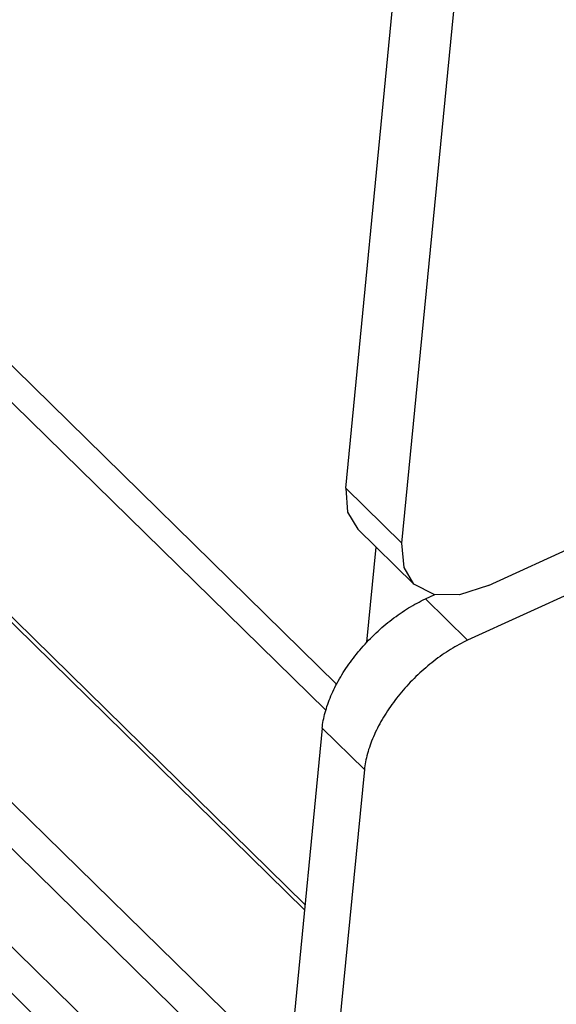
# Model space of a CAD drawing. Extents: x 0 to 594, y 0 to 420.
# Tile 76 of 131: x 507.25 to 509.52, y 106.85 to 111.01. Entities that reach past the tile are written whole.
import ezdxf

# ---------------------------------------------------------------- set-up
doc = ezdxf.new("R2010")
doc.units = 0
doc.header["$LTSCALE"] = 32.67
doc.layers.get('0').update_dxf_attribs({"linetype": 'CONTINUOUS'})

msp = doc.modelspace()

# ---------------------------------------------------------------- linework, layer by layer
at = {"color": 7, "linetype": 'CONTINUOUS'}
for p, q in [((451.6469, 164.0144), (508.5902, 108.2038)), ((451.5771, 163.927), (508.5444, 108.093)), ((508.4544, 107.2509), (451.5065, 163.0659)), ((508.6285, 109.0319), (510.3501, 126.6475)), ((508.8662, 108.799), (510.5878, 126.4145)), ((509.2314, 108.6204), (510.3498, 109.1339)), ((508.6791, 108.8588), (508.9168, 108.6258)), ((508.7179, 108.3806), (508.7572, 108.7823)), ((509.9199, 108.7451), (509.1436, 108.3887)), ((508.9653, 108.5634), (509.0049, 108.5816)), ((508.5293, 108.017), (505.8655, 80.7601)), ((508.7076, 107.8423), (506.065, 80.8029))]:
    msp.add_line(p, q, dxfattribs=at)
at = {"color": 9, "linetype": 'CONTINUOUS'}
for p, q in [((508.4566, 107.2734), (451.4964, 163.1006)), ((451.3547, 161.6507), (508.3149, 105.8236)), ((501.3557, 112.8391), (508.3323, 106.0013)), ((501.9578, 112.8589), (508.3867, 106.5578)), ((501.8225, 112.7968), (508.3693, 106.3801)), ((508.6285, 109.0319), (508.8662, 108.799)), ((509.1436, 108.3887), (508.9653, 108.5634)), ((508.7076, 107.8423), (508.5293, 108.017))]:
    msp.add_line(p, q, dxfattribs=at)
at = {"color": 7, "linetype": 'CONTINUOUS'}
for points in [[(508.6285, 109.0319), (508.6368, 108.93), (508.6792, 108.8587)], [(508.9169, 108.6258), (508.8749, 108.6957), (508.8662, 108.799)], [(509.2314, 108.6204), (509.1089, 108.5813), (509.0025, 108.5816), (508.9169, 108.6258)], [(508.7179, 108.3806), (508.7255, 108.3886), (508.7333, 108.3966), (508.7411, 108.4044), (508.749, 108.4122), (508.757, 108.4199), (508.7651, 108.4274), (508.7733, 108.4348), (508.7816, 108.4421), (508.7899, 108.4493), (508.7983, 108.4564), (508.8068, 108.4634), (508.8153, 108.4702), (508.8239, 108.4769), (508.8325, 108.4834), (508.8412, 108.4899), (508.8499, 108.4961), (508.8587, 108.5023), (508.8675, 108.5082), (508.8763, 108.5141), (508.8852, 108.5197), (508.894, 108.5253), (508.9029, 108.5306), (508.9118, 108.5358), (508.9208, 108.5408), (508.9297, 108.5457), (508.9386, 108.5504), (508.9475, 108.5549), (508.9564, 108.5593), (508.9653, 108.5634)], [(508.5293, 108.017), (508.5302, 108.0251), (508.5313, 108.0332), (508.5325, 108.0414), (508.534, 108.0497), (508.5357, 108.0581), (508.5375, 108.0665), (508.5395, 108.075), (508.5418, 108.0836), (508.5442, 108.0922), (508.5468, 108.1009), (508.5496, 108.1096), (508.5526, 108.1184), (508.5557, 108.1272), (508.5591, 108.136), (508.5626, 108.1449), (508.5663, 108.1538), (508.5702, 108.1627), (508.5742, 108.1717), (508.5785, 108.1806), (508.5829, 108.1896), (508.5875, 108.1986), (508.5922, 108.2075), (508.5971, 108.2165), (508.6022, 108.2255), (508.6074, 108.2344), (508.6128, 108.2433), (508.6183, 108.2523), (508.624, 108.2612), (508.6298, 108.27), (508.6358, 108.2788), (508.6419, 108.2876), (508.6482, 108.2964), (508.6546, 108.3051), (508.6611, 108.3137), (508.6678, 108.3223), (508.6746, 108.3308), (508.6815, 108.3393), (508.6886, 108.3477), (508.6957, 108.3561), (508.703, 108.3643), (508.7104, 108.3725), (508.7179, 108.3806)], [(509.1436, 108.3887), (509.1346, 108.3845), (509.1256, 108.3801), (509.1166, 108.3755), (509.1075, 108.3708), (509.0985, 108.3658), (509.0895, 108.3607), (509.0805, 108.3555), (509.0715, 108.35), (509.0625, 108.3445), (509.0536, 108.3387), (509.0446, 108.3328), (509.0358, 108.3267), (509.0269, 108.3205), (509.0181, 108.3141), (509.0093, 108.3076), (509.0006, 108.301), (508.9919, 108.2942), (508.9833, 108.2873), (508.9748, 108.2802), (508.9663, 108.273), (508.9579, 108.2657), (508.9495, 108.2583), (508.9413, 108.2507), (508.9331, 108.2431), (508.925, 108.2353), (508.9171, 108.2274), (508.9092, 108.2195), (508.9014, 108.2114), (508.8937, 108.2032), (508.8861, 108.195), (508.8786, 108.1866), (508.8713, 108.1782), (508.8641, 108.1697), (508.8569, 108.1611), (508.85, 108.1525), (508.8431, 108.1438), (508.8364, 108.135), (508.8298, 108.1262), (508.8234, 108.1174), (508.8171, 108.1084), (508.8109, 108.0995), (508.8049, 108.0905), (508.7991, 108.0815), (508.7934, 108.0724), (508.7878, 108.0634), (508.7825, 108.0543), (508.7772, 108.0452), (508.7722, 108.036), (508.7673, 108.0269), (508.7626, 108.0178), (508.7581, 108.0087), (508.7537, 107.9996), (508.7496, 107.9905), (508.7456, 107.9814), (508.7418, 107.9724), (508.7381, 107.9633), (508.7347, 107.9543), (508.7314, 107.9454), (508.7284, 107.9365), (508.7255, 107.9276), (508.7228, 107.9188), (508.7203, 107.91), (508.7181, 107.9013), (508.716, 107.8926), (508.7141, 107.8841), (508.7124, 107.8756), (508.7109, 107.8671), (508.7096, 107.8588), (508.7085, 107.8505), (508.7076, 107.8423)]]:
    msp.add_lwpolyline(points, dxfattribs=at)

doc.saveas('drawing.dxf')
